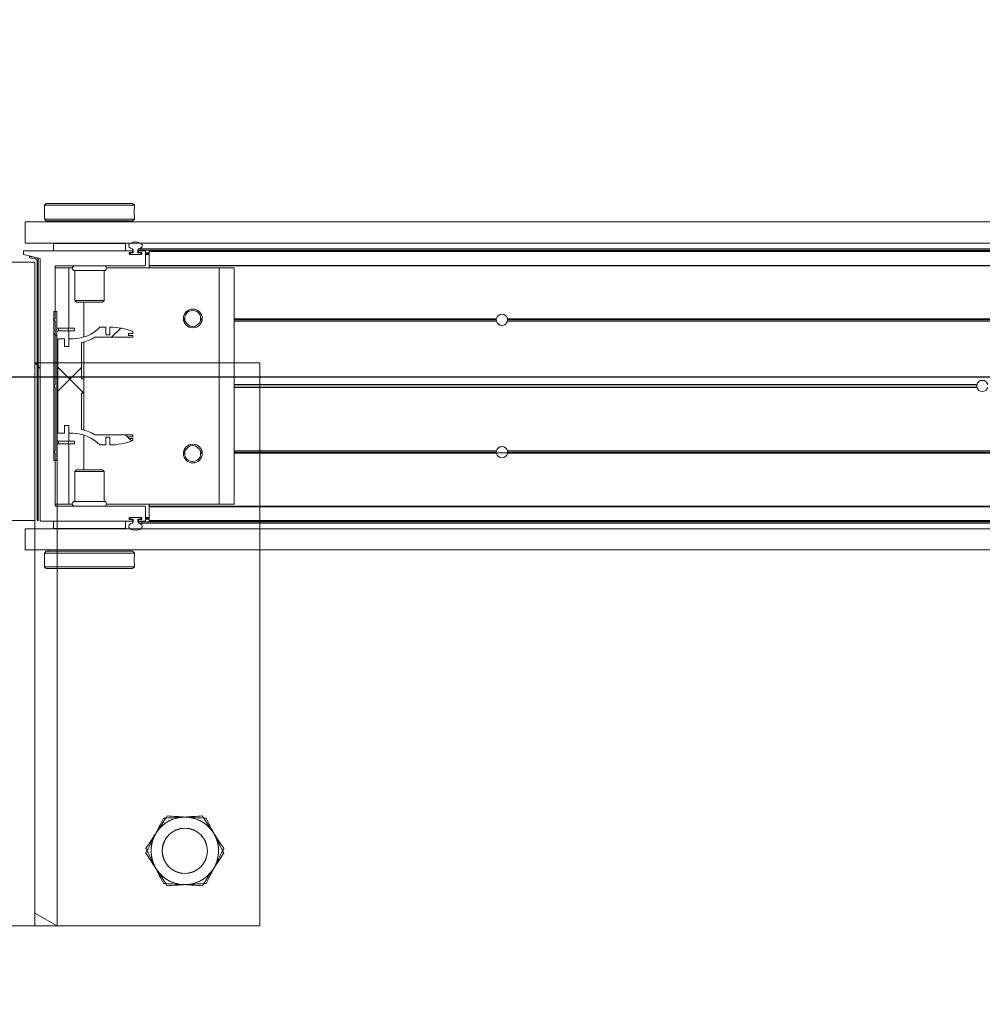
# Model space of a CAD drawing. Header units: feet. Extents: x 0 to 152508, y 0 to 59434.
# Tile 38 of 78: x 152360.13 to 152361.47, y 59280.01 to 59281.38. Entities that reach past the tile are written whole.
import ezdxf
from ezdxf import colors
from ezdxf.entities.mleader import LeaderData, LeaderLine
from ezdxf.math import Vec2, Vec3

# ---------------------------------------------------------------- set-up
doc = ezdxf.new("R2010")
doc.units = ezdxf.units.FT
doc.header["$LTSCALE"] = 0.1
doc.header["$MEASUREMENT"] = 0
doc.layers.add('Bridge plan$0$BR_P_Rail_Object', color=251, linetype='Continuous', lineweight=30)
doc.layers.add('Bridge plan$0$SC_Scratch7', color=252, linetype='Continuous', lineweight=0)
doc.layers.add('Trellis Base$0$L-ANNO-NOTE', color=30, linetype='Continuous')
doc.styles.add('Trellis Base$0$ARIAL', font='arial.ttf', dxfattribs={"width": 0.9})

# ---------------------------------------------------------------- blocks, each defined once
blk = doc.blocks.new('Bridge plan$0$HIGH ST SCREENWALL_2 PANEL PLAN_6')
at = {"layer": 'Bridge plan$0$SC_Scratch7', "lineweight": 0, "extrusion": (0, 0, -1)}
h = blk.add_hatch(dxfattribs=at)
h.set_pattern_fill('ANSI31', color=256, scale=0.01, style=0, pattern_type=2)
h.set_pattern_definition([(135.001858, (13.93257608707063, -13.85553737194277), (0.08838530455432, 0.08839103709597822), [])])
h.paths.add_polyline_path([(8.319596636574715, -0.1420163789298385, 0.3639702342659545), (8.321662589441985, -0.1444783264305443), (8.330202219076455, -0.1459838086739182), (8.329912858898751, -0.147625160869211), (8.32137323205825, -0.146119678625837, -0.3639702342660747), (8.317929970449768, -0.1420164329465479), (8.317918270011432, 0.2187375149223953), (8.319584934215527, 0.2187375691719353)])
h = blk.add_hatch(dxfattribs=at)
h.set_pattern_fill('ANSI31', color=256, scale=0.01, style=0, pattern_type=2)
h.set_pattern_definition([(135.001858, (13.94246056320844, -14.01353133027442), (0.08838530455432, 0.08839103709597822), [])])
h.paths.add_polyline_path([(8.292406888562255, -0.07111689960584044), (8.29240019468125, 0.1352576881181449), (8.296150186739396, 0.1352578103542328), (8.296156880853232, -0.07111677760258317)])
h = blk.add_hatch(dxfattribs=at)
h.set_pattern_fill('ANSI38', color=256, scale=0.01, style=0, pattern_type=2)
h.set_pattern_definition([(135.001858, (13.84258277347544, -14.04879561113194), (0.08838530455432, 0.08839103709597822), []), (45.001858, (13.84258277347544, -14.04879561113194), (0.2651616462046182, 0.0883967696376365), [0.31249937, -0.18749962])])
h.paths.add_polyline_path([(8.281330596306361, 0.08672871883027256), (8.281330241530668, 0.09768670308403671), (8.290943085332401, 0.09768701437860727), (8.290947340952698, -0.03354631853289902), (8.281334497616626, -0.03354663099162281), (8.28133414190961, -0.02258864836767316), (8.275691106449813, -0.02258883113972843), (8.275691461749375, -0.03354681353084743), (8.270048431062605, -0.03354699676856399, 0.2061892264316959), (8.232417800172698, -0.04975553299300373), (8.224379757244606, -0.04975579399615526), (8.224379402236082, -0.03879781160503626), (8.218801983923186, -0.03879799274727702), (8.21880233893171, -0.04975597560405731, -0.09842250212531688), (8.186781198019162, -0.04339219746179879), (8.186781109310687, -0.04068551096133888), (8.192514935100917, -0.04068532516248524), (8.192514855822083, -0.03822469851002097), (8.186781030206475, -0.03822488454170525), (8.186780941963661, -0.03551819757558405), (8.239671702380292, -0.03551648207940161, -0.0857050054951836), (8.258138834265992, -0.02821396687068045), (8.258137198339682, 0.02222678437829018), (8.254856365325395, 0.0222266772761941), (8.254855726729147, 0.04191167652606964), (8.258136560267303, 0.04191178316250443), (8.25813492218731, 0.09235253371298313, -0.0857050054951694), (8.239667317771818, 0.09965385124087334), (8.186776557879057, 0.09965213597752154), (8.186776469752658, 0.1023588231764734), (8.192510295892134, 0.1023590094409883), (8.192510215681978, 0.1048196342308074), (8.186776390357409, 0.1048194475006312), (8.18677630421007, 0.1075261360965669, -0.09842250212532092), (8.218797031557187, 0.1138919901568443), (8.21879738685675, 0.1029340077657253), (8.224374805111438, 0.1029341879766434), (8.224374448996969, 0.1138921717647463), (8.232412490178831, 0.1138924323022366, 0.2061892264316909), (8.270044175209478, 0.09768633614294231), (8.275687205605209, 0.09768651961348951), (8.275687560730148, 0.08672853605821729)])
at = {"layer": 'Bridge plan$0$SC_Scratch7', "lineweight": 0}
for p, q in [((-8.010400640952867, 0.7812264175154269), (-8.677065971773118, 0.7812480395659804)), ((-8.322900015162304, 0.7812365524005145), (-8.364566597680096, 0.7812379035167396)), ((-8.322900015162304, 0.7812365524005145), (-8.322916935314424, 0.2595709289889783)), ((-8.322900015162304, 0.7812365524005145), (-8.322900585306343, 0.7636584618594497)), ((-8.322900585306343, 0.7636584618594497), (-8.291650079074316, 0.7812355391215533)), ((-8.291650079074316, 0.7812355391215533), (-8.322900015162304, 0.7812365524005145)), ((-8.291650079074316, 0.7812355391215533), (-8.291666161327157, 0.2854064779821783)), ((-8.010417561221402, 0.25956079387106), (-8.010400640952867, 0.7812264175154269)), ((-8.309478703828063, 0.2829070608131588), (-8.309478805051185, 0.2797792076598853)), ((-8.306978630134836, 0.2854069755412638), (-8.309478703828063, 0.2829070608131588)), ((-8.309478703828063, 0.2829070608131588), (-8.184478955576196, 0.2829030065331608)), ((-8.306978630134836, 0.2854069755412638), (-8.186978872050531, 0.2854030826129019)), ((-8.184478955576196, 0.2829030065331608), (-8.186978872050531, 0.2854030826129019)), ((-8.184812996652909, 0.2737085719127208), (-8.184802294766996, 0.2718994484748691)), ((-8.184479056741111, 0.2797739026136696), (-8.184478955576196, 0.2829030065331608)), ((-8.309479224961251, 0.2668395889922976), (-8.309479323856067, 0.2637929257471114)), ((-8.309479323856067, 0.2637929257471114), (-8.306979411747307, 0.2612928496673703)), ((-8.309479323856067, 0.2637929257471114), (-8.184479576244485, 0.2637888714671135)), ((-8.306979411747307, 0.2612928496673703), (-8.18697965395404, 0.2612889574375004)), ((-8.303229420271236, 0.2612927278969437), (-8.303229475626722, 0.2595702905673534)), ((-8.190729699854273, 0.2595666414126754), (-8.19072964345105, 0.2612890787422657)), ((-8.18697965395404, 0.2612889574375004), (-8.184479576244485, 0.2637888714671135)), ((-8.184479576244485, 0.2637888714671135), (-8.184479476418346, 0.2668379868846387)), ((-8.3359377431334, 0.2595713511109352), (-8.335938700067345, 0.2300714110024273)), ((-8.3359377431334, 0.2595713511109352), (-4.346362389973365, 0.2594419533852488)), ((-8.322918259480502, 0.2187376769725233), (-8.364584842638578, 0.218739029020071)), ((-8.335938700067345, 0.2300714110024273), (-4.346363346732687, 0.2299420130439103)), ((-8.322929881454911, -0.1395949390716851), (-8.322918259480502, 0.2187376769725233)), ((-8.322917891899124, 0.2300709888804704), (-8.322918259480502, 0.2187376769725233)), ((-8.319584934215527, 0.2187375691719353), (-8.319596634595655, -0.1420163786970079)), ((-8.319584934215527, 0.2187375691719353), (-8.317918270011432, 0.2187375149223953)), ((-8.317918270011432, 0.2187375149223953), (-8.317929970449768, -0.1420164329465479)), ((-8.315105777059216, 0.2187505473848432), (-8.31511757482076, -0.1450118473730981)), ((-8.187801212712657, 0.2195666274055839), (-8.314285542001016, 0.2195707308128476)), ((-8.296999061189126, 0.2299868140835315), (-8.296999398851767, 0.2195701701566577)), ((-8.296999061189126, 0.2299868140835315), (-8.296980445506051, 0.2299868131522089)), ((-8.296980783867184, 0.2195701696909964), (-8.296980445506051, 0.2299868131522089)), ((-8.296980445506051, 0.2299868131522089), (-8.196980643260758, 0.2299835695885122)), ((-8.291667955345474, 0.2300699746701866), (-8.291667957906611, 0.2299866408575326)), ((-8.262605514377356, 0.2300690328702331), (-8.262605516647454, 0.2299856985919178)), ((-8.231355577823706, 0.2299846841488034), (-8.231355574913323, 0.2300680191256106)), ((-8.196980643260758, 0.2299835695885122), (-8.196980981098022, 0.2195669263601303)), ((-8.196962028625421, 0.2299835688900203), (-8.196962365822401, 0.2195669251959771)), ((-8.186981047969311, 0.2183034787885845), (-8.186981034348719, 0.2187463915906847)), ((-8.186355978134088, 0.2204802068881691), (-8.186356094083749, 0.2168999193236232)), ((-8.17968943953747, 0.2168997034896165), (-8.179689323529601, 0.2204799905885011)), ((-8.179689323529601, 0.2204799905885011), (-6.407156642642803, 0.2204225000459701)), ((-8.179064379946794, 0.218746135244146), (-8.179064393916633, 0.2183032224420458)), ((-8.17842053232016, 0.2222122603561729), (-6.407217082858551, 0.2221548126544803)), ((-8.17009291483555, 0.2195660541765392), (-8.178244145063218, 0.2195663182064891)), ((-8.169273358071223, 0.1995660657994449), (-8.16927273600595, 0.21874581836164)), ((-8.164065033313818, 0.1995527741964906), (-8.164064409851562, 0.2187456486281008)), ((-8.164064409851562, 0.2187456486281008), (-8.164064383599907, 0.2195658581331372)), ((-6.407096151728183, 0.2186886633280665), (-8.164064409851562, 0.2187456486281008)), ((-6.407124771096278, 0.2195088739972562), (-8.164064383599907, 0.2195658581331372)), ((-8.19177279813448, 0.2154286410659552), (-8.191772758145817, 0.2166632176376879)), ((-8.175093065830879, 0.2146078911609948), (-8.190952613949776, 0.2146084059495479)), ((-8.190952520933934, 0.2174834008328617), (-8.187801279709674, 0.2174832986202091)), ((-8.190814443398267, 0.2160667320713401), (-8.190814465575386, 0.215400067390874)), ((-8.189981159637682, 0.2145667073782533), (-8.17606451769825, 0.2145662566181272)), ((-8.186356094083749, 0.2168999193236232), (-8.189981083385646, 0.2169000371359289)), ((-8.176251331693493, 0.2168995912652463), (-8.17968943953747, 0.2168997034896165)), ((-8.178244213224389, 0.2174829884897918), (-8.175092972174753, 0.2174828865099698)), ((-8.176251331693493, 0.2168995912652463), (-8.175231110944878, 0.2168995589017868)), ((-8.175231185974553, 0.2146078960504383), (-8.175231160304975, 0.2153995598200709)), ((-8.175231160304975, 0.2153995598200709), (-8.175231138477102, 0.2160662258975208)), ((-8.175231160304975, 0.2153995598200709), (-8.174273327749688, 0.2153995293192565)), ((-8.175231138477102, 0.2160662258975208), (-8.175231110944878, 0.2168995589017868)), ((-8.175231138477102, 0.2160662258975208), (-8.174272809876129, 0.2160661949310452)), ((-8.175231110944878, 0.2168995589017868), (-8.174307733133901, 0.2168995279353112)), ((-8.174272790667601, 0.2166626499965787), (-8.174272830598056, 0.215428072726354)), ((-8.169272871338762, 0.2145660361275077), (-8.164064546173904, 0.2145658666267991)), ((-8.169272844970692, 0.2153993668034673), (-8.164064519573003, 0.2153991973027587)), ((-8.169272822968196, 0.2160660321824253), (-8.164064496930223, 0.2160658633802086)), ((-8.169272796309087, 0.2168993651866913), (-8.164064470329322, 0.2168991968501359)), ((-8.294275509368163, 0.1254036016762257), (-8.294273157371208, 0.1979165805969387)), ((-8.294273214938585, 0.1961326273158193), (-8.275314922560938, 0.1961320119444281)), ((-8.293452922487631, 0.1987367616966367), (-8.170106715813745, 0.1987327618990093)), ((-8.291668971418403, 0.1987367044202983), (-8.291669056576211, 0.1961325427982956)), ((-8.275317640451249, 0.112340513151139), (-8.275314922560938, 0.1961320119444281)), ((-8.275314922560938, 0.1961320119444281), (-8.270608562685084, 0.1961318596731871)), ((-8.267398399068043, 0.192174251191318), (-8.26739974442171, 0.1506913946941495)), ((-8.226565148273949, 0.1921729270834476), (-8.267398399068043, 0.192174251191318)), ((-8.2265664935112, 0.1506900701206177), (-8.226565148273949, 0.1921729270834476)), ((-8.223354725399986, 0.1961303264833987), (-8.06698200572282, 0.1961252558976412)), ((-8.16406514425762, 0.1961284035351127), (-8.164065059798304, 0.1987325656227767)), ((-8.164065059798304, 0.1987325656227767), (-8.164065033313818, 0.1995527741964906)), ((-6.406397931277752, 0.1986755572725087), (-8.164065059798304, 0.1987325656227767)), ((-6.406426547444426, 0.1994957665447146), (-8.164065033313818, 0.1995527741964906)), ((-8.066992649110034, -0.131999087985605), (-8.06698200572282, 0.1961252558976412)), ((-8.06698200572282, 0.1961252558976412), (-8.046148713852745, 0.1961245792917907)), ((-8.046159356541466, -0.1319997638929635), (-8.046148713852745, 0.1961245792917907)), ((-8.26739974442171, 0.1506913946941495), (-8.26502777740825, 0.1483192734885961)), ((-8.2265664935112, 0.1506900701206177), (-8.26739974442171, 0.1506913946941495)), ((-8.228938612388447, 0.1483181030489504), (-8.2265664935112, 0.1506900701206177)), ((-8.228938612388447, 0.1483181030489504), (-8.26502777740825, 0.1483192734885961)), ((-8.254484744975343, 0.1000783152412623), (-8.25448318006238, 0.1483189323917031)), ((-8.29677556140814, 0.1237370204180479), (-8.294275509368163, 0.1254036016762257)), ((-8.294275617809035, 0.1220702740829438), (-8.29677556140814, 0.1237370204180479)), ((-8.296150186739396, 0.1352578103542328), (-8.296156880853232, -0.07111677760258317)), ((-8.29240019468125, 0.1352576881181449), (-8.296150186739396, 0.1352578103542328)), ((-8.29240019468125, 0.1352576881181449), (-8.292406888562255, -0.07111689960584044)), ((-8.114726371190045, 0.1253977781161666), (-8.11645669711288, 0.125397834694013)), ((-8.114536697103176, 0.1237311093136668), (-8.116295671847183, 0.1237311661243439)), ((-8.090589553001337, 0.1237303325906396), (-8.092765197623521, 0.1237304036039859)), ((-8.09042841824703, 0.1253969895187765), (-8.092575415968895, 0.1253970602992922)), ((-7.68229655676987, 0.1237170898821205), (-8.046151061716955, 0.1237288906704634)), ((-7.682144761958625, 0.1253837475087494), (-8.046151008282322, 0.1253955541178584)), ((-7.682216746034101, 0.1249670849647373), (-7.666753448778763, 0.1249665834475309)), ((-6.570320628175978, 0.1253476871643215), (-7.666825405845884, 0.1253832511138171)), ((-6.570320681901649, 0.1236810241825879), (-7.666673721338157, 0.1237165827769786)), ((-8.294278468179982, 0.03419504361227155), (-8.294275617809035, 0.1220702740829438)), ((-8.289984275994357, 0.1123409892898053), (-8.289984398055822, 0.1085909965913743)), ((-8.275975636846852, 0.1123405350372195), (-8.289984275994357, 0.1123409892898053)), ((-8.275975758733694, 0.1085905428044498), (-8.275975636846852, 0.1123405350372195)), ((-8.267642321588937, 0.1123402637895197), (-8.275975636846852, 0.1123405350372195)), ((-8.26764244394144, 0.1085902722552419), (-8.267642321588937, 0.1123402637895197)), ((-8.224374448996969, 0.1138921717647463), (-8.232412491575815, 0.1138924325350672)), ((-8.224374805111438, 0.1029341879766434), (-8.224374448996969, 0.1138921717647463)), ((-8.218797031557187, 0.1138919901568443), (-8.21879738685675, 0.1029340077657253)), ((-8.114080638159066, 0.1220644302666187), (-8.115911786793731, 0.1220644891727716)), ((-8.090973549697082, 0.1220636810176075), (-8.093221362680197, 0.1220637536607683)), ((-7.682088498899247, 0.1220504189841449), (-8.046151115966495, 0.1220622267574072)), ((-6.570320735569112, 0.1220143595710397), (-7.666881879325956, 0.1220499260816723)), ((-8.290943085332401, 0.09768701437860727), (-8.290947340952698, -0.03354631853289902)), ((-8.281330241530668, 0.09768670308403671), (-8.290943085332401, 0.09768701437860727)), ((-8.275975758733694, 0.1085905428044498), (-8.289984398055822, 0.1085909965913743)), ((-8.281330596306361, 0.08672871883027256), (-8.281330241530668, 0.09768670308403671)), ((-8.26764244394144, 0.1085902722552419), (-8.275975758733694, 0.1085905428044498)), ((-8.275687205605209, 0.09768651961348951), (-8.275687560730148, 0.08672853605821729)), ((-8.270044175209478, 0.09768633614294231), (-8.275687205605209, 0.09768651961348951)), ((-8.275318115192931, 0.09768650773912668), (-8.275317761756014, 0.1085905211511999)), ((-8.239667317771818, 0.09965385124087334), (-8.186776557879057, 0.09965213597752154)), ((-8.21879738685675, 0.1029340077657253), (-8.224374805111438, 0.1029341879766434)), ((-8.192510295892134, 0.1023590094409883), (-8.192510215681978, 0.1048196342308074)), ((-8.186776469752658, 0.1023588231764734), (-8.192510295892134, 0.1023590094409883)), ((-8.192510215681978, 0.1048196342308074), (-8.186776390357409, 0.1048194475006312)), ((-8.186776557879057, 0.09965213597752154), (-8.186776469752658, 0.1023588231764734)), ((-8.186776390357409, 0.1048194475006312), (-8.186776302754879, 0.1075261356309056)), ((-8.275687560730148, 0.08672853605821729), (-8.281330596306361, 0.08672871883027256)), ((-8.258136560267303, 0.04191178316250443), (-8.258134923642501, 0.0923525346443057)), ((-8.254488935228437, -0.02909848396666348), (-8.254484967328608, 0.09323681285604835)), ((-8.254855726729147, 0.04191167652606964), (-8.258136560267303, 0.04191178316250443)), ((-8.254856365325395, 0.0222266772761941), (-8.254855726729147, 0.04191167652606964)), ((-8.296403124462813, 0.03207052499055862), (-8.294278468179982, 0.03419504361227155)), ((-8.294278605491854, 0.02994586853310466), (-8.296403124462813, 0.03207052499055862)), ((-8.294281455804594, -0.05792936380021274), (-8.294278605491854, 0.02994586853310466)), ((-7.015340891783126, 0.02990438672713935), (-8.046154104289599, 0.02993782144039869)), ((-7.015635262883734, 0.03202898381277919), (-8.046154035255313, 0.03206240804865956)), ((-7.015340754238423, 0.03415356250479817), (-8.046153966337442, 0.03418699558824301)), ((-8.258138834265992, -0.02821396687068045), (-8.258137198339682, 0.02222678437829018)), ((-8.258137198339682, 0.02222678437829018), (-8.254856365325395, 0.0222266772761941)), ((-8.319591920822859, 0.00332133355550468), (-8.322925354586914, -1.188437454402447e-05)), ((-8.315112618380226, 0.007800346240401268), (-8.317925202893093, 0.004987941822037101)), ((-8.281334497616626, -0.03354663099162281), (-8.28133414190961, -0.02258864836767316)), ((-8.28133414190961, -0.02258864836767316), (-8.275691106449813, -0.02258883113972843)), ((-8.275691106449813, -0.02258883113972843), (-8.275691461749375, -0.03354681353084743)), ((-8.290947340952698, -0.03354631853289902), (-8.281334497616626, -0.03354663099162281)), ((-8.275691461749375, -0.03354681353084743), (-8.27004843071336, -0.03354699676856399)), ((-8.27532272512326, -0.04445083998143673), (-8.275322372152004, -0.03354682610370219)), ((-8.254490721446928, -0.08418060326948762), (-8.254489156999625, -0.03593998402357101)), ((-8.186780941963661, -0.03551819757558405), (-8.239671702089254, -0.03551648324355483)), ((-8.224379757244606, -0.04975579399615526), (-8.224379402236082, -0.03879781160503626)), ((-8.224379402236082, -0.03879781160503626), (-8.218801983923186, -0.03879799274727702)), ((-8.218801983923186, -0.03879799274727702), (-8.218802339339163, -0.04975597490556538)), ((-8.192514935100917, -0.04068532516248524), (-8.192514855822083, -0.03822469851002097)), ((-8.186781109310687, -0.04068551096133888), (-8.192514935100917, -0.04068532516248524)), ((-8.192514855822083, -0.03822469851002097), (-8.186781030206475, -0.03822488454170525)), ((-8.186781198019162, -0.04339219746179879), (-8.186781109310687, -0.04068551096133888)), ((-8.186781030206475, -0.03822488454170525), (-8.186780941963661, -0.03551819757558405)), ((-8.289989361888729, -0.04445036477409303), (-8.289989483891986, -0.0482003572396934)), ((-8.289989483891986, -0.0482003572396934), (-8.275980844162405, -0.04820081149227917)), ((-8.289989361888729, -0.04445036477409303), (-8.275980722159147, -0.0444508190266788)), ((-8.275980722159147, -0.0444508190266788), (-8.275980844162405, -0.04820081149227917)), ((-8.275980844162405, -0.04820081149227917), (-8.26764752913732, -0.04820108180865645)), ((-8.275980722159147, -0.0444508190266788), (-8.267647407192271, -0.04445108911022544)), ((-8.275325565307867, -0.1319923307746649), (-8.275322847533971, -0.04820083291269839)), ((-8.267647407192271, -0.04445108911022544), (-8.26764752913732, -0.04820108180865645)), ((-8.232417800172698, -0.04975553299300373), (-8.224379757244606, -0.04975579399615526)), ((-8.296781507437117, -0.05959594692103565), (-8.294281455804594, -0.05792936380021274)), ((-8.29428156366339, -0.06126269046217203), (-8.296781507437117, -0.05959594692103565)), ((-8.294283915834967, -0.1337756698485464), (-8.29428156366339, -0.06126269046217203)), ((-8.114732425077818, -0.06126851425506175), (-8.116462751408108, -0.06126845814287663)), ((-8.114542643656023, -0.05960185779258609), (-8.11630161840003, -0.05960180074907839)), ((-8.114086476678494, -0.05793520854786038), (-8.115917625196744, -0.05793514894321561)), ((-8.09097938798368, -0.05793595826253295), (-8.09322720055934, -0.05793588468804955)), ((-8.090595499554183, -0.05960263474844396), (-8.092771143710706, -0.05960256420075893)), ((-8.090434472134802, -0.0612693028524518), (-8.09258147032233, -0.06126923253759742)), ((-7.682150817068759, -0.06128254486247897), (-8.04615706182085, -0.06127073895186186)), ((-7.682302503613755, -0.05961587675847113), (-8.046157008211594, -0.05960407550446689)), ((-7.682094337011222, -0.05794921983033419), (-8.04615695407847, -0.05793741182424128)), ((-6.57032657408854, -0.05798527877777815), (-7.666887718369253, -0.05794971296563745)), ((-6.570326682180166, -0.06131860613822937), (-7.666831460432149, -0.06128304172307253)), ((-6.570326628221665, -0.05965194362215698), (-7.666679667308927, -0.05961638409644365)), ((-8.296156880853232, -0.07111677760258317), (-8.292406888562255, -0.07111689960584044)), ((-8.267407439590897, -0.08655222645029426), (-8.26740878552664, -0.1280350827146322)), ((-8.265035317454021, -0.08418026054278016), (-8.267407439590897, -0.08655222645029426)), ((-8.267407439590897, -0.08655222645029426), (-8.226574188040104, -0.08655355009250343)), ((-8.265035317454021, -0.08418026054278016), (-8.228946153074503, -0.08418143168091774)), ((-8.226574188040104, -0.08655355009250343), (-8.228946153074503, -0.08418143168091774)), ((-8.226575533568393, -0.1280364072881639), (-8.226574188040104, -0.08655355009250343)), ((-8.294283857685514, -0.1319917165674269), (-8.275325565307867, -0.1319923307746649)), ((-8.1701044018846, -0.1345999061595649), (-8.293463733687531, -0.1345959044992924)), ((-8.275325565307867, -0.1319923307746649), (-8.270619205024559, -0.1319924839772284)), ((-8.26740878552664, -0.1280350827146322), (-8.226575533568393, -0.1280364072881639)), ((-8.223365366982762, -0.1319940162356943), (-8.066992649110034, -0.131999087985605)), ((-8.169284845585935, -0.1546130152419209), (-8.16928422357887, -0.1354201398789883)), ((-8.164076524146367, -0.154745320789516), (-8.16407589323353, -0.135288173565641)), ((-8.16407589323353, -0.135288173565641), (-8.164075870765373, -0.1346001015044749)), ((-6.406432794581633, -0.1353451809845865), (-8.16407589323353, -0.135288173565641)), ((-8.164075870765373, -0.1346001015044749), (-8.164075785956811, -0.1319959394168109)), ((-6.406408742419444, -0.1346571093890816), (-8.164075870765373, -0.1346001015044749)), ((-8.066992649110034, -0.131999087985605), (-8.046159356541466, -0.1319997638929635)), ((-8.364596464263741, -0.1395935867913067), (-8.322929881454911, -0.1395949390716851)), ((-8.31511757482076, -0.1450118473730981), (-8.338555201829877, -0.1504277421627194)), ((-8.321662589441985, -0.1444783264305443), (-8.330202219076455, -0.1459838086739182)), ((-8.329912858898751, -0.147625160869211), (-8.330202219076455, -0.1459838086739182)), ((-8.321373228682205, -0.1461196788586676), (-8.329912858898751, -0.147625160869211)), ((-8.338555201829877, -0.1504277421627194), (-8.338555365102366, -0.1554277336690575)), ((-8.338555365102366, -0.1554277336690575), (-8.18781337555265, -0.1554326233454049)), ((-8.296993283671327, -0.1658457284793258), (-8.296992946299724, -0.1554290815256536)), ((-8.196993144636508, -0.1554323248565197), (-8.196993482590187, -0.1658489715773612)), ((-8.191784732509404, -0.1525289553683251), (-8.191784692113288, -0.151294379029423)), ((-8.18781330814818, -0.1533492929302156), (-8.190964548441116, -0.1533491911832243)), ((-8.190964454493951, -0.1504741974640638), (-8.1751049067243, -0.150474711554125)), ((-8.190826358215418, -0.1512658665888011), (-8.190826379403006, -0.1519325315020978)), ((-8.176076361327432, -0.1504330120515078), (-8.189992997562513, -0.150432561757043)), ((-8.18980618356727, -0.1527658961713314), (-8.186368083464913, -0.1527660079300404)), ((-8.186993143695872, -0.1546124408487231), (-8.186993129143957, -0.1541695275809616)), ((-8.186368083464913, -0.1527660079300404), (-8.186368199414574, -0.1563462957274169)), ((-8.179701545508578, -0.1563465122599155), (-8.179701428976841, -0.1527662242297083)), ((-8.179701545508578, -0.1563465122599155), (-6.407168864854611, -0.1564040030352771)), ((-8.179701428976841, -0.1527662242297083), (-8.176076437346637, -0.1527663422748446)), ((-8.17907647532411, -0.1541697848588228), (-8.179076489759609, -0.1546126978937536)), ((-8.178432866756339, -0.1580788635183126), (-6.407229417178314, -0.1581363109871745)), ((-8.178256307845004, -0.1554329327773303), (-8.170105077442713, -0.1554331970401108)), ((-8.175105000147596, -0.1533497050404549), (-8.178256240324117, -0.1533496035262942)), ((-8.176076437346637, -0.1527663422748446), (-8.175243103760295, -0.1527663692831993)), ((-8.175243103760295, -0.1527663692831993), (-8.175243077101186, -0.1519330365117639)), ((-8.175243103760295, -0.1527663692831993), (-8.174319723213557, -0.1527663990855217)), ((-8.175243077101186, -0.1519330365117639), (-8.17524305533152, -0.1512663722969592)), ((-8.175243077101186, -0.1519330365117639), (-8.174284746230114, -0.1519330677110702)), ((-8.17524305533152, -0.1512663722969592), (-8.175243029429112, -0.1504747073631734)), ((-8.17524305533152, -0.1512663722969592), (-8.174285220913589, -0.1512664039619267)), ((-8.174284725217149, -0.1512949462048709), (-8.174284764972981, -0.1525295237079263)), ((-8.16928478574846, -0.1527665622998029), (-8.164076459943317, -0.1527667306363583)), ((-8.169284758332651, -0.1519332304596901), (-8.164076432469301, -0.1519333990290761)), ((-8.169284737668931, -0.1512665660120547), (-8.164076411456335, -0.15126673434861)), ((-8.169284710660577, -0.150433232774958), (-8.164076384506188, -0.1504334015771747)), ((-8.164076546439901, -0.1554333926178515), (-8.164076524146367, -0.154745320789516)), ((-6.407136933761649, -0.1554903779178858), (-8.164076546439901, -0.1554333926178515)), ((-6.407112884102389, -0.1548023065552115), (-8.164076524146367, -0.154745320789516)), ((-8.335951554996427, -0.1662611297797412), (-8.335952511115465, -0.1957610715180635)), ((-8.335951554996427, -0.1662611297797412), (-4.346376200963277, -0.1663905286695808)), ((-8.196993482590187, -0.1658489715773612), (-8.296993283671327, -0.1658457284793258)), ((-8.262618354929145, -0.1658468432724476), (-8.2626183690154, -0.1662635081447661)), ((-8.231368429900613, -0.1662645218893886), (-8.231368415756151, -0.1658478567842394)), ((-8.335952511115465, -0.1957610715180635), (-4.346377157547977, -0.1958904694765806)), ((-8.309494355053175, -0.1996510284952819), (-8.30949445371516, -0.202700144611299)), ((-8.30699428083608, -0.1971511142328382), (-8.309494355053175, -0.1996510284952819)), ((-8.184494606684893, -0.1996550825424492), (-8.309494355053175, -0.1996510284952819)), ((-8.186994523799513, -0.1971550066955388), (-8.30699428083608, -0.1971511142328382)), ((-8.303244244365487, -0.1957621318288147), (-8.303244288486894, -0.1971512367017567)), ((-8.190744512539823, -0.1971548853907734), (-8.1907444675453, -0.1957657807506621)), ((-8.184494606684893, -0.1996550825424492), (-8.186994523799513, -0.1971550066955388)), ((-8.184494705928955, -0.2027017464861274), (-8.184494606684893, -0.1996550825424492)), ((-8.30949487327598, -0.2156360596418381), (-8.309494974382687, -0.2187651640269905)), ((-8.309160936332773, -0.2095707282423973), (-8.309171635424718, -0.207761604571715)), ((-8.184495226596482, -0.2187692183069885), (-8.184495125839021, -0.2156413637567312)), ((-8.309494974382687, -0.2187651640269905), (-8.306995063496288, -0.2212652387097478)), ((-8.184495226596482, -0.2187692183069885), (-8.309494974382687, -0.2187651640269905)), ((-8.186995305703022, -0.2212691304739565), (-8.306995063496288, -0.2212652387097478)), ((-8.186995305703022, -0.2212691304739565), (-8.184495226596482, -0.2187692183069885))]:
    blk.add_line(p, q, dxfattribs=at)
at = {"layer": 'Bridge plan$0$SC_Scratch7', "lineweight": 0, "extrusion": (0, 0, -1)}
for centre, radius in [((8.114570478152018, 0.6770633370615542), 0.03141660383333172), ((8.114570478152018, 0.6770633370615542), 0.0312499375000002), ((8.10344254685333, 0.1258140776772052), 0.01302080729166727), ((8.10344862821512, -0.06168554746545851), 0.01302080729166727)]:
    blk.add_circle(centre, radius, dxfattribs=at)
at = {"layer": 'Bridge plan$0$SC_Scratch7', "lineweight": 0}
for centre, radius, start, end in [((-8.114570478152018, 0.6770633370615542), 0.04687490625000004, 93.33381642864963, 153.3338164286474), ((-8.114570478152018, 0.6770633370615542), 0.04687490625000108, 33.33381642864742, 93.33381642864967), ((-8.114570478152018, 0.6770633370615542), 0.04687490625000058, 153.3338164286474, 213.3338164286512), ((-8.114570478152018, 0.6770633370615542), 0.04687490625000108, 333.3338164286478, 33.33381642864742), ((-8.114570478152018, 0.6770633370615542), 0.04687490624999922, 273.3338164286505, 333.3338164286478), ((-8.114570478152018, 0.6770633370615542), 0.04687490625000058, 213.3338164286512, 273.3338164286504), ((-8.371796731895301, 0.2733517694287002), 0.06265684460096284, 354.0342443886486, 5.887848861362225), ((-8.314285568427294, 0.2187505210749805), 0.0008202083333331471, 89.99814166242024, 179.9981416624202), ((-8.187801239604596, 0.2187464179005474), 0.0008202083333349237, 359.9981416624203, 89.99814166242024), ((-8.188172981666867, 0.220480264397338), 0.001817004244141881, 359.9981416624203, 72.43568201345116), ((-8.177872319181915, 0.2204799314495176), 0.001817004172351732, 107.5606011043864, 179.9981433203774), ((-8.178244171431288, 0.2187461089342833), 0.0008202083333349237, 89.99814166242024, 179.9981416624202), ((-8.170092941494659, 0.2187458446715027), 0.0008202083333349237, 359.9981416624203, 89.99814166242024), ((-8.190952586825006, 0.2154286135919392), 0.0008202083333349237, 179.9981416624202, 269.9981416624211), ((-8.190952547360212, 0.2166631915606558), 0.0008202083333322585, 89.9981416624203, 179.9981416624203), ((-8.189981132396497, 0.2154000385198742), 0.0008333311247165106, 179.9981031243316, 269.9981416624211), ((-8.18998110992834, 0.2160667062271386), 0.0008333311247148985, 89.99814166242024, 179.9981776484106), ((-8.187801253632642, 0.2183035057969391), 0.0008202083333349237, 269.9981416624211, 359.9981416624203), ((-8.17824418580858, 0.2183031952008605), 0.0008202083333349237, 179.9981416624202, 269.9981416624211), ((-8.17625136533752, 0.2158584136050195), 0.001041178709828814, 11.51323150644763, 89.9981416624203), ((-8.176064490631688, 0.2153995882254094), 0.000833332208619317, 269.9981416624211, 359.9980818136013), ((-8.175093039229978, 0.21542810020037), 0.0008202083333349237, 269.9981416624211, 359.9981416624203), ((-8.175092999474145, 0.2166626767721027), 0.0008202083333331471, 359.9981416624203, 89.99814166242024), ((-8.293452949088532, 0.197916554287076), 0.0008202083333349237, 89.99814166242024, 179.9981416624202), ((-8.267398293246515, 0.1954550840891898), 0.003280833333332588, 89.99814166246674, 269.9981416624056), ((-8.22656504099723, 0.1954537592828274), 0.003280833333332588, 269.9981416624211, 89.99814166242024), ((-8.170106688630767, 0.1995660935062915), 0.0008333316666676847, 269.9981416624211, 359.9981416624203), ((-8.10365087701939, 0.1258140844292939), 0.01108331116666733, 357.843657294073, 182.1526260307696), ((-8.10365087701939, 0.1258140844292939), 0.01108331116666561, 182.1526260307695, 190.8324766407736), ((-8.10365087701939, 0.1258140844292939), 0.01108331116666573, 190.8324766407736, 199.7742688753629), ((-8.10365087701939, 0.1258140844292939), 0.01108331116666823, 340.2220144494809, 349.1638066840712), ((-8.10365087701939, 0.1258140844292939), 0.01108331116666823, 349.1638066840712, 357.843657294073), ((-7.674485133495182, 0.1238458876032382), 0.007812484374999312, 168.6473907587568, 180.9446345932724), ((-7.674485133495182, 0.1238458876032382), 0.007812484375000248, 180.9446345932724, 193.2865001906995), ((-7.674485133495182, 0.1238458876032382), 0.007812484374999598, 11.34889256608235, 168.6473907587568), ((-7.674485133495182, 0.1238458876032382), 0.007812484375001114, 346.7097831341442, 359.0516487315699), ((-7.674485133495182, 0.1238458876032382), 0.007812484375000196, 359.0516487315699, 11.3488925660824), ((-8.28998447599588, 0.1061743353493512), 0.006166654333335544, 89.9981416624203, 113.0704114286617), ((-8.270042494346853, 0.1494771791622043), 0.0517908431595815, 269.998141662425, 316.6001438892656), ((-8.218799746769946, 0.03016208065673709), 0.08372991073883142, 67.51378105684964, 89.9981416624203), ((-8.10365087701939, 0.1258140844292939), 0.01108331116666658, 199.7742688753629, 340.2220144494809), ((-7.674485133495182, 0.1238458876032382), 0.007812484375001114, 193.2865001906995, 346.7097831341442), ((-8.28998447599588, 0.1061743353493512), 0.002416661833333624, 89.9981416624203, 179.9981416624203), ((-8.270042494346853, 0.1494771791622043), 0.05835250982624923, 281.7746374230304, 301.3688958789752), ((-7.007822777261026, 0.03202873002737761), 0.007812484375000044, 164.2179419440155, 179.9981416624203), ((-7.007822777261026, 0.03202873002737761), 0.007812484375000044, 179.9981416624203, 195.7783413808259), ((-7.007822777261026, 0.03202873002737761), 0.0078124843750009, 195.7783413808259, 344.217941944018), ((-7.007822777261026, 0.03202873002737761), 0.0078124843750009, 15.7783413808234, 164.2179419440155), ((-8.270050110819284, -0.08533784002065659), 0.05179084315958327, 43.39613943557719, 89.99814166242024), ((-8.270050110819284, -0.08533784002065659), 0.05835250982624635, 58.62738744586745, 78.22164590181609), ((-8.289989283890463, -0.04203370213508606), 0.006166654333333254, 246.9258718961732, 269.9981416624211), ((-8.289989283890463, -0.04203370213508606), 0.002416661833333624, 179.9981416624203, 269.9981416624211), ((-8.218799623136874, 0.03397393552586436), 0.08372991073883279, 269.9981416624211, 292.4825022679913), ((-8.103656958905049, -0.06168554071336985), 0.01108331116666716, 19.77426887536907, 160.2220144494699), ((-7.674491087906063, -0.05974518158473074), 0.007812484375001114, 13.28650019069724, 166.7097831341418), ((-8.103656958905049, -0.06168554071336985), 0.0110833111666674, 177.8436572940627, 2.152626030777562), ((-8.103656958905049, -0.06168554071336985), 0.01108331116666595, 169.1638066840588, 177.8436572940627), ((-8.103656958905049, -0.06168554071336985), 0.01108331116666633, 160.2220144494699, 169.1638066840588), ((-8.103656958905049, -0.06168554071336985), 0.01108331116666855, 10.83247664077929, 19.77426887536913), ((-8.103656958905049, -0.06168554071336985), 0.01108331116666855, 2.152626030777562, 10.83247664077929), ((-7.674491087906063, -0.05974518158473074), 0.007812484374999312, 179.051648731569, 191.3488925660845), ((-7.674491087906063, -0.05974518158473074), 0.007812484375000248, 166.7097831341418, 179.051648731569), ((-7.674491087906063, -0.05974518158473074), 0.007812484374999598, 191.3488925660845, 348.6473907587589), ((-7.674491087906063, -0.05974518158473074), 0.007812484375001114, 0.9446345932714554, 13.28650019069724), ((-7.674491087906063, -0.05974518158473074), 0.007812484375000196, 348.6473907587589, 0.9446345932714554), ((-8.293463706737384, -0.1337756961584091), 0.0008202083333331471, 179.9981416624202, 269.998141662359), ((-8.26740889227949, -0.1313159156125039), 0.00328083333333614, 89.99814166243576, 269.9981416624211), ((-8.226575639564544, -0.1313172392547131), 0.00328083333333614, 269.9981416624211, 89.99814166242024), ((-8.170104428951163, -0.1354201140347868), 0.0008202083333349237, 359.9981416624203, 89.99814166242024), ((-8.322096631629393, -0.1420162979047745), 0.002499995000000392, 279.9981416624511, 359.9981416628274), ((-8.322096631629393, -0.1420162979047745), 0.004166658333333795, 279.9981416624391, 359.9981416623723), ((-8.190964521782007, -0.1525289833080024), 0.0008202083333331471, 179.9981416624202, 269.9981416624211), ((-8.190964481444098, -0.1512944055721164), 0.0008202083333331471, 89.99814166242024, 179.9981416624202), ((-8.189806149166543, -0.1517247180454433), 0.001041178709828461, 191.5132315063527, 269.9981416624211), ((-8.189993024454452, -0.1512658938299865), 0.000833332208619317, 89.9981416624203, 179.9980818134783), ((-8.187813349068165, -0.1546124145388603), 0.0008202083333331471, 269.9981416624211, 359.9981416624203), ((-8.187813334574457, -0.1541695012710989), 0.0008202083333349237, 359.9981416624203, 89.99814166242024), ((-8.18818520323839, -0.156346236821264), 0.001817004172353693, 287.5606011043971, 359.9981433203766), ((-8.177884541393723, -0.1563465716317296), 0.001817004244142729, 179.9981416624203, 252.4356820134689), ((-8.178256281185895, -0.154612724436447), 0.0008202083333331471, 179.9981416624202, 269.9981416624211), ((-8.178256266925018, -0.1541698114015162), 0.0008202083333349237, 89.99814166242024, 179.9981416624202), ((-8.176076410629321, -0.1519330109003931), 0.0008333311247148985, 269.9981416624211, 359.9981776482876), ((-8.176076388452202, -0.1512663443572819), 0.0008333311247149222, 359.9981031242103, 89.99814166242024), ((-8.175104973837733, -0.1525294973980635), 0.0008202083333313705, 269.9981416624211, 359.9981416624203), ((-8.175104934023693, -0.1512949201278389), 0.0008202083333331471, 359.9981416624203, 89.99814166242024), ((-8.170105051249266, -0.1546129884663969), 0.000820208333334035, 269.9981416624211, 359.9981416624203), ((-8.122177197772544, -0.2092139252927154), 0.06265684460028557, 174.0342443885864, 185.8878488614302)]:
    blk.add_arc(centre, radius, start, end, dxfattribs=at)
for centre, major_axis, ratio, start_param, end_param in [((-8.183022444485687, 0.2268003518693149), (-0.009374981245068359, 3.040691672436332e-07), 0.5617178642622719, 2.083904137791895, 7.340873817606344), ((-8.183035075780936, -0.1626666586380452), (0.009374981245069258, -3.04069167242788e-07), 0.5617178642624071, 2.083904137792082, 7.340873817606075)]:
    blk.add_ellipse(centre, major_axis=major_axis, ratio=ratio, start_param=start_param, end_param=end_param, dxfattribs=at)
for points, knots in [([(-8.117296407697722, 0.7238589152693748), (-8.116655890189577, 0.7238962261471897), (-8.11180614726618, 0.7241787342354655), (-8.102662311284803, 0.7247113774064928), (-8.094431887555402, 0.7251908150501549), (-8.090278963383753, 0.7254327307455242)], [0, 0, 0, 0, 0.07010265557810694, 0.5307909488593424, 1, 1, 1, 1]), ([(-8.090278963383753, 0.7254327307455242), (-8.088378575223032, 0.722543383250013), (-8.084558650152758, 0.7167355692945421), (-8.0795552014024, 0.7091283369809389), (-8.07648894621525, 0.7044664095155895), (-8.07540728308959, 0.7028218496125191)], [0, 0, 0, 0, 0.3905333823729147, 0.7850020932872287, 1, 1, 1, 1]), ([(-8.156459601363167, 0.6981004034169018), (-8.156171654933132, 0.6986737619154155), (-8.15399143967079, 0.7030150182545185), (-8.14988080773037, 0.7112001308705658), (-8.146180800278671, 0.7185676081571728), (-8.144313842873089, 0.7222850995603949)], [0, 0, 0, 0, 0.07010265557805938, 0.5307909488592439, 1, 1, 1, 1]), ([(-8.144313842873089, 0.7222850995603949), (-8.139926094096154, 0.7225406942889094), (-8.131070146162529, 0.7230565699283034), (-8.121915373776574, 0.7235898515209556), (-8.117296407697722, 0.7238589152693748)], [0, 0, 0, 0, 0.4954579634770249, 1, 1, 1, 1]), ([(-8.168605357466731, 0.6739157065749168), (-8.166632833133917, 0.6778434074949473), (-8.162651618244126, 0.6857708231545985), (-8.158536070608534, 0.6939657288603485), (-8.156459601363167, 0.6981004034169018)], [0, 0, 0, 0, 0.4954579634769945, 1, 1, 1, 1]), ([(-8.07540728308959, 0.7028218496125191), (-8.073383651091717, 0.6997451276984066), (-8.069304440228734, 0.6935430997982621), (-8.064353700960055, 0.6860160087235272), (-8.061454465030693, 0.6816080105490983), (-8.060535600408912, 0.6802109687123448)], [0, 0, 0, 0, 0.4020739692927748, 0.810497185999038, 1, 1, 1, 1]), ([(-8.153733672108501, 0.6513048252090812), (-8.154815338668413, 0.6529493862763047), (-8.15785988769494, 0.6575783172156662), (-8.162863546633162, 0.6651858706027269), (-8.166683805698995, 0.6709941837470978), (-8.168605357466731, 0.6739157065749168)], [0, 0, 0, 0, 0.2149974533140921, 0.6051517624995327, 1, 1, 1, 1]), ([(-8.060535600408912, 0.6802109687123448), (-8.06250812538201, 0.6762832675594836), (-8.066489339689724, 0.6683558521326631), (-8.070604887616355, 0.6601609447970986), (-8.072681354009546, 0.6560262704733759)], [0, 0, 0, 0, 0.4954579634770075, 1, 1, 1, 1]), ([(-8.072681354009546, 0.6560262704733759), (-8.072969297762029, 0.6554529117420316), (-8.075149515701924, 0.6511116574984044), (-8.079260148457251, 0.6429265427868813), (-8.082960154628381, 0.6355590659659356), (-8.08482710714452, 0.6318415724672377)], [0, 0, 0, 0, 0.07010265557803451, 0.5307909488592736, 1, 1, 1, 1]), ([(-8.138861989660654, 0.6286939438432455), (-8.139780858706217, 0.6300909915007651), (-8.142651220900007, 0.6344550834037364), (-8.147600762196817, 0.6419803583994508), (-8.151680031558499, 0.6481824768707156), (-8.153733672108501, 0.6513048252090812)], [0, 0, 0, 0, 0.189503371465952, 0.5919695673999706, 1, 1, 1, 1]), ([(-8.11184455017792, 0.6302677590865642), (-8.112485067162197, 0.6302304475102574), (-8.117334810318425, 0.6299479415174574), (-8.126478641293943, 0.6294152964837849), (-8.134709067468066, 0.6289358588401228), (-8.138861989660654, 0.6286939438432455)], [0, 0, 0, 0, 0.07010265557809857, 0.5307909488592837, 1, 1, 1, 1]), ([(-8.08482710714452, 0.6318415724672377), (-8.089214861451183, 0.6315859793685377), (-8.098070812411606, 0.631070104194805), (-8.107225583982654, 0.6305368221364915), (-8.11184455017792, 0.6302677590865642)], [0, 0, 0, 0, 0.4954579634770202, 1, 1, 1, 1]), ([(-8.18481927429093, 0.273345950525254), (-8.184811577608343, 0.2740754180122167), (-8.184796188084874, 0.2755342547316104), (-8.184688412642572, 0.2774843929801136), (-8.184571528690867, 0.2789448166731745), (-8.184487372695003, 0.2797774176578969), (-8.184487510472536, 0.2797749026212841), (-8.184487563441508, 0.2797739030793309)], [0, 0, 0, 0, 0.2140444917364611, 0.4280607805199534, 0.6428083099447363, 0.8580379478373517, 1, 1, 1, 1]), ([(-8.184479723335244, 0.266837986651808), (-8.184479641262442, 0.2668371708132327), (-8.184467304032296, 0.2667153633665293), (-8.184512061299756, 0.2671435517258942), (-8.184607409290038, 0.2681483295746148), (-8.184728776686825, 0.2698253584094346), (-8.184807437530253, 0.271649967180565), (-8.184815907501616, 0.2728639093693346), (-8.18481927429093, 0.273345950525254)], [0, 0, 0, 0, 0.001442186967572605, 0.2150715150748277, 0.4286732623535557, 0.6432687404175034, 0.8583464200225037, 1, 1, 1, 1]), ([(-8.309494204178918, -0.2027001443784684), (-8.309494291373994, -0.2026993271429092), (-8.309506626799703, -0.2025775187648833), (-8.309461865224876, -0.2030057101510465), (-8.309366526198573, -0.2040104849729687), (-8.309245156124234, -0.2056875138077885), (-8.309166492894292, -0.2075121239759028), (-8.309158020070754, -0.2087260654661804), (-8.309154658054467, -0.2092081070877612)], [0, 0, 0, 0, 0.001442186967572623, 0.2150715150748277, 0.4286732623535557, 0.6432687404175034, 0.8583464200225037, 1, 1, 1, 1]), ([(-8.309154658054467, -0.2092081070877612), (-8.309162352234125, -0.2099375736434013), (-8.3091777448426, -0.211396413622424), (-8.309285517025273, -0.2133465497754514), (-8.309402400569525, -0.2148069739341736), (-8.30948656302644, -0.215639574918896), (-8.309486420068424, -0.2156370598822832), (-8.309486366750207, -0.2156360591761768)], [0, 0, 0, 0, 0.2140444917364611, 0.4280607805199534, 0.6428083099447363, 0.8580379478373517, 1, 1, 1, 1])]:
    blk.add_open_spline(points, degree=3, knots=knots, dxfattribs=at)
blk = doc.blocks.new('Bridge plan$0$HIGH ST SCREENWALL_2 PANEL PLAN_7')
at = {"layer": 'Bridge plan$0$SC_Scratch7', "lineweight": 0}
for p, q in [((-0.6666906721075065, 0.7812264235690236), (-2.534146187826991e-05, 0.7812480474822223)), ((-0.3541912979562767, 0.7812365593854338), (-0.3125247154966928, 0.7812379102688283)), ((-0.3125247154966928, 0.7812379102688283), (-0.2812747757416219, 0.7812389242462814)), ((-0.3125247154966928, 0.7812379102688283), (-0.3125064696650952, 0.2187390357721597)), ((-0.3125247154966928, 0.7812379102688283), (-0.3125241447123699, 0.7636598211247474)), ((-0.2812747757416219, 0.7812389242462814), (-0.3125241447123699, 0.7636598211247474)), ((-0.2812494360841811, -9.12160612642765e-06), (-0.2812747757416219, 0.7812389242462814)), ((-2.534146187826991e-05, 0.7812480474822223), (5.820766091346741e-11, 6.984919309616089e-10)), ((-0.3541730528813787, 0.2187376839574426), (-0.3125064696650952, 0.2187390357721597)), ((-0.3124948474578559, -0.1395935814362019), (-0.3125064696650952, 0.2187390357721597)), ((-0.3124948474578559, -0.1395935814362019), (-0.3541614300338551, -0.1395949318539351))]:
    blk.add_line(p, q, dxfattribs=at)
at = {"layer": 'Bridge plan$0$SC_Scratch7'}
blk.add_line((-0.3124993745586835, -1.013465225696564e-05), (-2.91038304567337e-10, 6.984919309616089e-10), dxfattribs=at)
at = {"layer": 'Bridge plan$0$SC_Scratch7', "lineweight": 0, "extrusion": (0, 0, -1)}
for radius in [0.03141660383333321, 0.03124993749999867]:
    blk.add_circle((0.1041884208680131, 0.6770782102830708), radius, dxfattribs=at)
for radius, start, end in [(0.0468749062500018, 33.3338163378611, 93.33381633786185), (0.04687490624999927, 93.33381633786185, 153.3338163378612), (0.0468749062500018, 333.3338163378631, 33.33381633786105), (0.04687490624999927, 153.3338163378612, 213.3338163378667), (0.04687490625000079, 273.3338163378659, 333.3338163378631), (0.04687490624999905, 213.3338163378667, 273.3338163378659)]:
    blk.add_arc((0.1041884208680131, 0.6770782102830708), radius, start, end, dxfattribs=at)
at = {"layer": 'Bridge plan$0$SC_Scratch7', "lineweight": 0}
for points, knots in [([(-0.1284799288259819, 0.7254476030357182), (-0.1303803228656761, 0.7225582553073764), (-0.1342002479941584, 0.7167504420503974), (-0.1392036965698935, 0.7091432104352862), (-0.1422699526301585, 0.7044812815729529), (-0.1433516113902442, 0.7028367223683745)], [0, 0, 0, 0, 0.3905333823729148, 0.7850020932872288, 1, 1, 1, 1]), ([(-0.1014624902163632, 0.7238737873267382), (-0.1021030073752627, 0.7239110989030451), (-0.1069527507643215, 0.7241936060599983), (-0.1160965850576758, 0.7247262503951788), (-0.1243270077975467, 0.7252056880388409), (-0.1284799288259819, 0.7254476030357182)], [0, 0, 0, 0, 0.07010265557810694, 0.5307909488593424, 1, 1, 1, 1]), ([(-0.07444505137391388, 0.7222999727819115), (-0.07883280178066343, 0.7225555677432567), (-0.08768875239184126, 0.7230714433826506), (-0.09684352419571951, 0.7236047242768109), (-0.1014624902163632, 0.7238737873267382)], [0, 0, 0, 0, 0.4954579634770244, 1, 1, 1, 1]), ([(-0.06229929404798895, 0.6981152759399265), (-0.06258724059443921, 0.6986886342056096), (-0.06476745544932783, 0.7030298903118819), (-0.06887808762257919, 0.7112150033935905), (-0.07257809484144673, 0.7185824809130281), (-0.07444505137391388, 0.7222999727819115)], [0, 0, 0, 0, 0.070102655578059, 0.5307909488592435, 1, 1, 1, 1]), ([(-0.1433516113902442, 0.7028367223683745), (-0.1453752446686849, 0.6997599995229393), (-0.1494544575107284, 0.6935579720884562), (-0.1544051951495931, 0.6860308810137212), (-0.1573044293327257, 0.6816228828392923), (-0.1582232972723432, 0.6802258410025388)], [0, 0, 0, 0, 0.4020739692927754, 0.8104971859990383, 1, 1, 1, 1]), ([(-0.05015354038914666, 0.6739305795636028), (-0.05212606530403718, 0.6778582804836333), (-0.05610727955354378, 0.6857856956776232), (-0.06022282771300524, 0.6939806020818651), (-0.06229929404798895, 0.6981152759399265)], [0, 0, 0, 0, 0.4954579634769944, 1, 1, 1, 1]), ([(-0.1582232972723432, 0.6802258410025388), (-0.1562507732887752, 0.6762981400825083), (-0.1522695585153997, 0.6683707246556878), (-0.1481540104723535, 0.660175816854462), (-0.1460775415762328, 0.6560411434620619)], [0, 0, 0, 0, 0.4954579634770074, 1, 1, 1, 1]), ([(-0.06502522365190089, 0.6513196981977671), (-0.06394355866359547, 0.6529642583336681), (-0.06089900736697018, 0.6575931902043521), (-0.05589534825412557, 0.6652007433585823), (-0.05207509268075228, 0.6710090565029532), (-0.05015354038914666, 0.6739305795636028)], [0, 0, 0, 0, 0.2149974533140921, 0.6051517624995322, 1, 1, 1, 1]), ([(-0.1460775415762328, 0.6560411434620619), (-0.1457896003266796, 0.6554677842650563), (-0.1436093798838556, 0.651126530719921), (-0.1394987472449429, 0.6429414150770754), (-0.135798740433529, 0.6355739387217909), (-0.1339317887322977, 0.631856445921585)], [0, 0, 0, 0, 0.07010265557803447, 0.5307909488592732, 1, 1, 1, 1]), ([(-0.07989690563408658, 0.6287088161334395), (-0.07897803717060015, 0.6301058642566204), (-0.0761076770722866, 0.6344699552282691), (-0.0711581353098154, 0.6419952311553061), (-0.06707885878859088, 0.6481973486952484), (-0.06502522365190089, 0.6513196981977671)], [0, 0, 0, 0, 0.189503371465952, 0.5919695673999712, 1, 1, 1, 1]), ([(-0.1339317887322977, 0.631856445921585), (-0.1295440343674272, 0.6316008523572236), (-0.1206880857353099, 0.6310849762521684), (-0.1115333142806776, 0.6305516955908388), (-0.106914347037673, 0.6302826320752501)], [0, 0, 0, 0, 0.4954579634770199, 1, 1, 1, 1]), ([(-0.106914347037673, 0.6302826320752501), (-0.1062738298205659, 0.6302453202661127), (-0.1014240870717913, 0.6299628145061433), (-0.0922802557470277, 0.6294301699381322), (-0.08404982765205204, 0.6289507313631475), (-0.07989690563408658, 0.6287088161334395)], [0, 0, 0, 0, 0.07010265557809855, 0.5307909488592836, 1, 1, 1, 1])]:
    blk.add_open_spline(points, degree=3, knots=knots, dxfattribs=at)
blk = doc.blocks.new('Bridge plan')
at = {"layer": 'Bridge plan$0$BR_P_Rail_Object', "lineweight": -3}
blk.add_line((1828195.652751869, 711482.1428165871), (1828078.811847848, 711482.1428165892), dxfattribs=at)
at = {"layer": 'Bridge plan$0$SC_Scratch7', "lineweight": -3, "extrusion": (0, 0, -1), "rotation": 180.0002309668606}
for name, p in [('Bridge plan$0$HIGH ST SCREENWALL_2 PANEL PLAN_7', (-1828099.52826611, 711482.1624386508)), ('Bridge plan$0$HIGH ST SCREENWALL_2 PANEL PLAN_6', (-1828107.53864141, 711482.1623847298))]:
    blk.add_blockref(name, p, dxfattribs=at)
blk = doc.blocks.new('Trellis Base')
blk.add_blockref('Bridge plan', (-1675739.0632623, -652201.2630976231))
at = {"layer": 'Trellis Base$0$L-ANNO-NOTE'}
ml = blk.add_multileader_mtext('Standard', dxfattribs=at)
ml.set_content('W. LIVINGSTON AVENUE', color=11, style='Trellis Base$0$ARIAL')
ml.set_leader_properties()
ml.build(insert=Vec2(0, 0))
ml.multileader.update_dxf_attribs({"has_dogleg": 0, "dogleg_length": 0.36, "arrow_head_size": 1.25, "scale": 10})
ctx = ml.context
ctx.base_point, ctx.scale, ctx.char_height, ctx.arrow_head_size, ctx.landing_gap_size, ctx.plane_origin, ctx.plane_x_axis, ctx.plane_y_axis = Vec3(152493.4333448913, 59387.86988106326), 10, 1.25, 1.25, 0.5, Vec3(152496.4817137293, 59382.31385021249), Vec3(0.2347390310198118, 0.9720584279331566), Vec3(-0.9720584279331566, 0.2347390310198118)
notes = []
notes.append((ctx, [(0, (0, 0, 0), (0, 0), (1, 0), 1, [])]))
ctx.mtext.insert, ctx.mtext.text_direction, ctx.mtext.rotation, ctx.mtext.flow_direction = Vec3(152492.9328174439, 59388.50512407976), Vec3(0.2347390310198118, 0.9720584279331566), 1.333846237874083, 5
ml = blk.add_multileader_mtext('Standard', dxfattribs=at)
ml.set_content('S. FRONT STREET', color=11, style='Trellis Base$0$ARIAL')
ml.set_leader_properties()
ml.build(insert=Vec2(0, 0))
ml.multileader.update_dxf_attribs({"has_dogleg": 0, "dogleg_length": 0.36, "arrow_head_size": 1.25, "scale": 10})
ctx = ml.context
ctx.base_point, ctx.scale, ctx.char_height, ctx.arrow_head_size, ctx.landing_gap_size, ctx.plane_origin = Vec3(152391.6984540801, 59316.60244546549), 10, 1.25, 1.25, 0.5, Vec3(152387.0132386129, 59312.33503554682)
notes.append((ctx, [(0, (0, 0, 0), (0, 0), (1, 0), 1, [])]))
ctx.mtext.insert, ctx.mtext.flow_direction = Vec3(152392.1984540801, 59317.23810371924), 5
for ctx, leaders in notes:
    for number, flags, end, landing, length, lines in leaders:
        leader = LeaderData()
        leader.index, (leader.has_last_leader_line, leader.has_dogleg_vector, leader.attachment_direction) = number, flags
        leader.last_leader_point, leader.dogleg_vector, leader.dogleg_length = Vec3(end), Vec3(landing), length
        for number, points, colour, breaks in lines:
            line = LeaderLine()
            line.index, line.vertices, line.color, line.breaks = number, Vec3.list(points), colors.encode_raw_color(colour), breaks
            leader.lines.append(line)
        ctx.leaders.append(leader)

msp = doc.modelspace()

# ---------------------------------------------------------------- block references
msp.add_blockref('Trellis Base', (0, 0))

doc.saveas('drawing.dxf')
